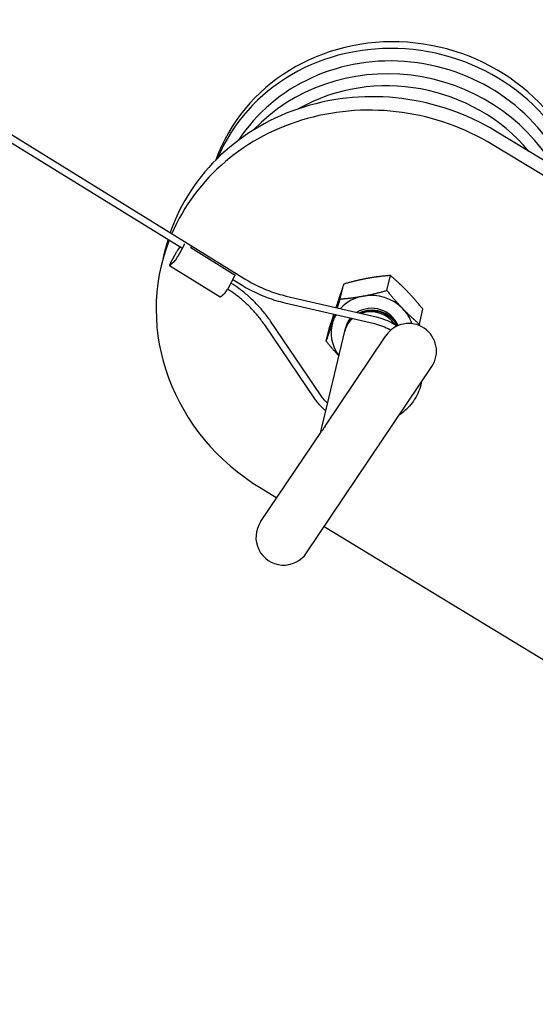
# Model space of a CAD drawing. Header units: inches. Extents: x 36 to 1719, y -84 to 1122.
# Tile 36 of 256: x 423.8 to 427.29, y 302.84 to 309.51. Entities that reach past the tile are written whole.
import ezdxf

# ---------------------------------------------------------------- set-up
doc = ezdxf.new("R2010")
doc.units = ezdxf.units.IN
doc.header["$LTSCALE"] = 48
doc.header["$MEASUREMENT"] = 0
doc.layers.add('Visible (ANSI)', color=7, linetype='Continuous', lineweight=30)

msp = doc.modelspace()

# ---------------------------------------------------------------- linework, layer by layer
at = {"layer": 'Visible (ANSI)'}
for p, q in [((423.51044, 308.87352), (424.96408, 307.97617)), ((423.52137, 308.81154), (424.89796, 307.96176)), ((430.20597, 306.82257), (427.02404, 308.75278)), ((430.18423, 306.73142), (427.0023, 308.66164)), ((424.91492, 307.98323), (424.87202, 307.90409)), ((424.96423, 307.97601), (425.33338, 307.74813)), ((424.78204, 307.93694), (424.76029, 307.84579)), ((424.8217, 307.85775), (424.8646, 307.93689)), ((424.95937, 307.96348), (425.26088, 307.77736)), ((425.158, 307.62845), (424.81505, 307.84015)), ((424.84864, 307.86999), (424.81786, 307.84163)), ((425.21496, 307.69239), (425.25786, 307.77153)), ((426.28803, 307.6734), (426.31218, 307.77465)), ((425.24492, 307.74765), (425.30875, 307.70824)), ((425.97243, 307.61578), (425.99658, 307.71703)), ((425.1608, 307.62993), (425.19159, 307.65828)), ((425.6069, 307.63579), (426.21577, 307.49469)), ((425.59632, 307.59012), (426.20518, 307.44902)), ((426.50859, 307.44488), (426.53275, 307.54613)), ((425.79939, 306.94025), (425.46066, 307.43966)), ((425.83818, 306.96656), (425.49945, 307.46597)), ((425.83823, 306.70828), (426.00269, 307.39757)), ((425.87739, 307.32964), (425.90155, 307.4309)), ((426.00337, 307.40044), (426.00405, 307.40329)), ((425.87001, 306.75553), (426.28127, 307.3669)), ((425.74421, 305.89664), (426.59242, 307.1576)), ((425.43306, 306.10595), (425.84431, 306.71732)), ((425.43638, 306.33372), (425.54284, 306.26914)), ((425.86381, 306.07444), (427.38821, 305.1497))]:
    msp.add_line(p, q, dxfattribs=at)
msp.add_circle((420.3504, 317.86139), 23.75, dxfattribs=at)
for centre, start, end in [((426.43684, 307.26225), 326.072387, 146.072387), ((425.58864, 306.0013), 146.072387, 326.072387)]:
    msp.add_arc(centre, 0.1875, start, end, dxfattribs=at)
for centre, major_axis, ratio, start_param, end_param in [((426.37149, 308.1354), (-1.27667, 0.3046), 0.9270951, 3.5924024, 6.1824647), ((426.36077, 308.09045), (-1.27667, 0.3046), 0.9270951, 3.6444839, 6.133386), ((426.35434, 308.06353), (-1.21587, 0.29009), 0.9270951, 3.7386322, 5.9660411), ((426.33351, 307.97621), (-1.21587, 0.29009), 0.9270951, 3.8738707, 5.7957675), ((426.32807, 307.95342), (1.15508, -0.27559), 0.9270951, 0.8932087, 2.3600044), ((426.32807, 307.95342), (-1.15508, 0.27559), 0.9270951, 4.0348014, 5.5015971), ((426.24108, 307.58883), (-1.45905, 0.34811), 0.9270951, 4.3785858, 6.1869902), ((426.21934, 307.49768), (-1.45905, 0.34811), 0.9270951, 4.3785858, 6.1220259), ((426.21934, 307.49768), (-1.45905, 0.34811), 0.9270951, 6.1562249, 7.5201784), ((426.24108, 307.58883), (-1.45905, 0.34811), 0.9270951, 6.2217172, 6.2831853), ((424.87437, 307.94588), (0.01642, 0.02659), 0.1257285, 0.5938297, 1.9922802), ((424.90515, 307.97424), (-0.01642, -0.02659), 0.1257285, 1.9922802, 2.2283064), ((424.95174, 307.95618), (0.01234, 0.02), 0.1257285, 5.1517538, 6.2831853), ((424.86225, 307.8951), (-0.01642, -0.02659), 0.1257285, 0.4214839, 1.9922802), ((424.83147, 307.86674), (-0.01642, -0.02659), 0.1257285, 5.1338729, 6.7046692), ((425.2481, 307.76253), (0.01642, 0.02659), 0.1257285, 5.1338729, 5.3791988), ((425.2052, 307.68339), (0.01642, 0.02659), 0.1257285, 3.5630765, 5.1338729), ((426.1908, 307.37809), (-0.27381, 0.06533), 0.9270951, 5.1558063, 5.8157644), ((426.1908, 307.37809), (-0.27381, 0.06533), 0.9270951, 4.1086088, 5.1558063), ((425.17441, 307.65504), (-0.01642, -0.02659), 0.1257285, 0, 0.4214839), ((426.1908, 307.37809), (-0.27381, 0.06533), 0.9270951, 6.0092957, 6.2030039), ((426.1908, 307.37809), (-0.18221, 0.04347), 0.9270951, 3.7281341, 5.5335602), ((426.18507, 307.35406), (0.18238, -0.04351), 0.9270951, 0.7837489, 2.1730518), ((426.1908, 307.37809), (-0.27381, 0.06533), 0.9270951, 3.6655366, 4.1086088), ((426.1908, 307.37809), (-0.27381, 0.06533), 0.9270951, 6.2030039, 7.125048), ((426.18507, 307.35406), (-0.18238, 0.04351), 0.9270951, 5.6977945, 6.2831853), ((426.1908, 307.37809), (-0.18221, 0.04347), 0.9270951, 5.8605203, 6.3282155), ((426.01274, 306.63177), (-0.17362, 0.07612), 0.5605058, 6.0504346, 6.1821328), ((426.01274, 306.63177), (-0.09755, -0.2225), 0.7631589, 4.4796383, 4.6113364)]:
    msp.add_ellipse(centre, major_axis=major_axis, ratio=ratio, start_param=start_param, end_param=end_param, dxfattribs=at)
for points, weights in [([(426.31218, 307.77465), (426.22981, 307.76838), (426.15657, 307.75501)], [1, 1.0379548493, 1]), ([(426.42465, 307.66956), (426.37347, 307.72259), (426.31218, 307.77465)], [1, 1.0379548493, 1]), ([(425.99658, 307.71703), (425.97331, 307.64953), (425.95125, 307.58313)], [1, 1.0379548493, 1]), ([(426.15657, 307.75501), (426.08334, 307.74164), (425.99658, 307.71703)], [1, 1.0379548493, 1]), ([(425.97243, 307.61578), (426.0548, 307.62205), (426.12804, 307.63542)], [1, 1.0379548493, 1]), ([(426.12804, 307.63542), (426.20127, 307.64879), (426.28803, 307.6734)], [1, 1.0379548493, 1]), ([(426.28803, 307.6734), (426.34494, 307.603), (426.39612, 307.54997)], [1, 1.0379548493, 1]), ([(426.53275, 307.54613), (426.47584, 307.61653), (426.42465, 307.66956)], [1, 1.0379548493, 1]), ([(425.95125, 307.58313), (425.94713, 307.57071), (425.94291, 307.55792)], [1, 1.00688945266, 1.01127779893]), ([(425.95295, 307.55559), (425.96215, 307.58389), (425.97243, 307.61578)], [1.01755012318, 1.01377295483, 1]), ([(425.92823, 307.51321), (425.91586, 307.47533), (425.90155, 307.4309)], [1.018972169, 1.01929323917, 1]), ([(425.92272, 307.46355), (425.93034, 307.48649), (425.93834, 307.51086)], [1, 1.01279945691, 1.01696623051]), ([(426.39612, 307.54997), (426.44731, 307.49694), (426.50859, 307.44488)], [1, 1.0379548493, 1]), ([(425.87739, 307.32964), (425.90067, 307.39715), (425.92272, 307.46355)], [1, 1.0379548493, 1]), ([(426.50859, 307.44488), (426.50724, 307.44069), (426.50591, 307.43656)], [1, 1.00178931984, 1.00340993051]), ([(425.96277, 307.23027), (425.92238, 307.27399), (425.87739, 307.32964)], [1.01284216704, 1.02976776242, 1])]:
    msp.add_rational_spline(points, weights, degree=2, dxfattribs=at)
for points, knots in [([(425.49945, 307.46597), (425.48529, 307.48686), (425.47017, 307.50719), (425.43816, 307.54659), (425.42126, 307.56567), (425.3858, 307.60241), (425.36724, 307.62008), (425.32861, 307.65389), (425.30854, 307.67003), (425.26964, 307.69872), (425.25098, 307.71147), (425.23186, 307.72355)], [4.27605667, 4.27605667, 4.27605667, 4.27605667, 4.36332313, 4.36332313, 4.45058959, 4.45058959, 4.53785606, 4.53785606, 4.62512252, 4.62512252, 4.7014064, 4.7014064, 4.7014064, 4.7014064]), ([(425.30875, 307.70824), (425.32638, 307.69736), (425.34439, 307.68704), (425.38109, 307.66759), (425.39978, 307.65845), (425.43775, 307.64139), (425.45703, 307.63347), (425.49609, 307.61889), (425.51586, 307.61223), (425.55582, 307.6002), (425.57599, 307.59483), (425.59632, 307.59012)], [1.57079633, 1.57079633, 1.57079633, 1.57079633, 1.6406095, 1.6406095, 1.71042267, 1.71042267, 1.78023584, 1.78023584, 1.85004901, 1.85004901, 1.91986218, 1.91986218, 1.91986218, 1.91986218]), ([(425.33338, 307.74813), (425.35013, 307.73779), (425.36725, 307.72798), (425.40214, 307.70948), (425.41992, 307.70079), (425.45603, 307.68456), (425.47437, 307.67703), (425.51153, 307.66316), (425.53035, 307.65682), (425.56836, 307.64538), (425.58756, 307.64027), (425.6069, 307.63579)], [1.57079633, 1.57079633, 1.57079633, 1.57079633, 1.6406095, 1.6406095, 1.71042267, 1.71042267, 1.78023584, 1.78023584, 1.85004901, 1.85004901, 1.91986218, 1.91986218, 1.91986218, 1.91986218]), ([(425.46066, 307.43966), (425.44726, 307.45942), (425.43295, 307.47867), (425.40262, 307.51599), (425.38661, 307.53407), (425.35299, 307.56891), (425.33538, 307.58567), (425.29872, 307.61775), (425.27967, 307.63307), (425.24348, 307.65977), (425.22655, 307.67138), (425.2092, 307.68241)], [4.27605667, 4.27605667, 4.27605667, 4.27605667, 4.36332313, 4.36332313, 4.45058959, 4.45058959, 4.53785606, 4.53785606, 4.62512252, 4.62512252, 4.69806958, 4.69806958, 4.69806958, 4.69806958]), ([(426.35978, 307.43318), (426.35813, 307.43665), (426.35636, 307.44007), (426.343, 307.46391), (426.32726, 307.48217), (426.28934, 307.51187), (426.26763, 307.52314), (426.22158, 307.53721), (426.19778, 307.54016), (426.14926, 307.53755), (426.12504, 307.53158), (426.1026, 307.52123), (426.10237, 307.52113), (426.10215, 307.52102)], [69.37614322, 69.37614322, 69.37614322, 69.37614322, 69.40745433, 69.40745433, 69.59717852, 69.59717852, 69.7840733, 69.7840733, 69.96537385, 69.96537385, 70.15514577, 70.15514577, 70.15707968, 70.15707968, 70.15707968, 70.15707968]), ([(426.10587, 307.52016), (426.12296, 307.5276), (426.14121, 307.53256), (426.18369, 307.53775), (426.20779, 307.53634), (426.25471, 307.52522), (426.27704, 307.51545), (426.31699, 307.48839), (426.3341, 307.4712), (426.35114, 307.44545), (426.35474, 307.4392), (426.35792, 307.43279)], [0.81088116, 0.81088116, 0.81088116, 0.81088116, 0.95574543, 0.95574543, 1.13819898, 1.13819898, 1.32379971, 1.32379971, 1.51346259, 1.51346259, 1.57177809, 1.57177809, 1.57177809, 1.57177809]), ([(426.00303, 307.39899), (426.00362, 307.40153), (426.00426, 307.40406), (426.0112, 307.42898), (426.02203, 307.44984), (426.04153, 307.47387), (426.0466, 307.47936), (426.05201, 307.48452)], [0.37321924, 0.37321924, 0.37321924, 0.37321924, 0.39423979, 0.39423979, 0.58155994, 0.58155994, 0.64098676, 0.64098676, 0.64098676, 0.64098676]), ([(426.0502, 307.48494), (426.04875, 307.4835), (426.04732, 307.48204), (426.03006, 307.46368), (426.01785, 307.44407), (426.00757, 307.4163), (426.00562, 307.40984), (426.00405, 307.40329)], [70.32376655, 70.32376655, 70.32376655, 70.32376655, 70.33997175, 70.33997175, 70.52392639, 70.52392639, 70.57839219, 70.57839219, 70.57839219, 70.57839219]), ([(426.20518, 307.44902), (426.24157, 307.44059), (426.27671, 307.42676), (426.31085, 307.40707), (426.31288, 307.40588), (426.31489, 307.40467)], [1.22173048, 1.22173048, 1.22173048, 1.22173048, 1.53891788, 1.53891788, 1.5590532, 1.5590532, 1.5590532, 1.5590532]), ([(426.21577, 307.49469), (426.2573, 307.48506), (426.29739, 307.46918), (426.3423, 307.44299), (426.3504, 307.43788), (426.35831, 307.43251)], [1.22173048, 1.22173048, 1.22173048, 1.22173048, 1.54415246, 1.54415246, 1.61706803, 1.61706803, 1.61706803, 1.61706803]), ([(426.52286, 307.05418), (426.52137, 307.04663), (426.51963, 307.03912), (426.50748, 306.9936), (426.49074, 306.95726), (426.44581, 306.89167), (426.4176, 306.86244), (426.38043, 306.83477), (426.37564, 306.83138), (426.37077, 306.82809)], [2.76230726, 2.76230726, 2.76230726, 2.76230726, 2.82424921, 2.82424921, 3.14129606, 3.14129606, 3.45918583, 3.45918583, 3.50520553, 3.50520553, 3.50520553, 3.50520553]), ([(425.87397, 306.85809), (425.85349, 306.87518), (425.83479, 306.89418), (425.81161, 306.923), (425.80531, 306.93151), (425.79939, 306.94025)], [4.86211073, 4.86211073, 4.86211073, 4.86211073, 5.06651281, 5.06651281, 5.14872129, 5.14872129, 5.14872129, 5.14872129]), ([(425.88632, 306.90984), (425.87587, 306.91979), (425.86608, 306.93033), (425.85033, 306.9495), (425.84405, 306.95791), (425.83818, 306.96656)], [4.93060408, 4.93060408, 4.93060408, 4.93060408, 5.05611638, 5.05611638, 5.14872129, 5.14872129, 5.14872129, 5.14872129])]:
    msp.add_open_spline(points, degree=3, knots=knots, dxfattribs=at)

doc.saveas('drawing.dxf')
